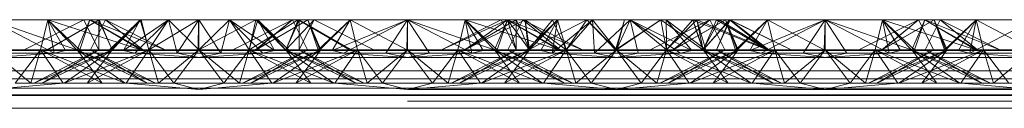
# Paper-space layout 'Layout1' of a CAD drawing. Extents: x -2 to 1033, y -36 to 596.
# Tile 119 of 182: x 699.156 to 700.335, y 491.09 to 491.196. Entities that reach past the tile are written whole.
import ezdxf

# ---------------------------------------------------------------- set-up
doc = ezdxf.new("R2010")
doc.units = 0
doc.linetypes.add('ACAD_ISO02W100', pattern=[15, 12, -3])
doc.layers.add('SS_1.ET-HALA_TaO-JD-LAVKA-ZEBRIK', color=9, linetype='CONTINUOUS', lineweight=13)

psp = doc.layouts.get("Layout1")

# ---------------------------------------------------------------- linework, layer by layer
at = {"layer": 'SS_1.ET-HALA_TaO-JD-LAVKA-ZEBRIK', "color": 9, "linetype": 'ACAD_ISO02W100', "ltscale": 0.25}
for p, q in [((699.1204, 491.1962), (699.2239, 491.1604)), ((699.2325, 491.1962), (699.1609, 491.1604)), ((699.1893, 491.1962), (699.1804, 491.1604)), ((699.1883, 491.1604), (699.2505, 491.1962)), ((699.2509, 491.1962), (699.1888, 491.1604)), ((699.1893, 491.1962), (699.2239, 491.1604)), ((699.1893, 491.1962), (699.3009, 491.1604)), ((699.2398, 491.1962), (699.2243, 491.1604)), ((699.2325, 491.1962), (699.2454, 491.1704)), ((699.2398, 491.1962), (699.3009, 491.1604)), ((699.2398, 491.1962), (699.3298, 491.1604)), ((699.2404, 491.1604), (699.2583, 491.1962)), ((699.2509, 491.1962), (699.2504, 491.1604)), ((699.2542, 491.188), (699.2505, 491.1962)), ((699.2505, 491.1806), (699.2505, 491.1962)), ((699.2509, 491.1962), (699.2665, 491.1604)), ((699.2633, 491.1604), (699.2999, 491.1962)), ((699.3011, 491.1962), (699.2665, 491.1604)), ((699.2801, 491.1596), (699.3338, 491.1962)), ((699.2801, 491.1596), (699.2999, 491.1962)), ((699.2866, 491.182), (699.2999, 491.1962)), ((699.2937, 491.1562), (699.3338, 491.1962)), ((699.2999, 491.1962), (699.307, 491.1718)), ((699.3011, 491.1962), (699.3104, 491.1604)), ((699.3697, 491.1962), (699.3104, 491.1604)), ((699.3152, 491.1677), (699.3338, 491.1962)), ((699.3338, 491.1962), (699.3443, 491.1562)), ((699.3704, 491.1604), (699.3338, 491.1962)), ((699.3443, 491.1562), (699.3704, 491.1962)), ((699.3697, 491.1962), (699.3704, 491.1604)), ((699.3704, 491.1962), (699.3964, 491.1562)), ((699.4386, 491.1962), (699.3704, 491.1604)), ((699.4069, 491.1962), (699.3704, 491.1604)), ((699.3704, 491.1962), (699.3704, 491.1604)), ((699.3964, 491.1562), (699.4069, 491.1962)), ((699.4069, 491.1962), (699.4256, 491.1677)), ((699.4069, 491.1962), (699.4471, 491.1562)), ((699.4069, 491.1962), (699.4607, 491.1596)), ((699.4304, 491.1604), (699.4892, 491.1962)), ((699.4304, 491.1604), (699.4386, 491.1962)), ((699.4409, 491.1962), (699.4337, 491.1718)), ((699.4388, 491.1604), (699.501, 491.1962)), ((699.4388, 491.1604), (699.4825, 491.1962)), ((699.4409, 491.1962), (699.4607, 491.1596)), ((699.4409, 491.1962), (699.4743, 491.1604)), ((699.4409, 491.1962), (699.4775, 491.1604)), ((699.4743, 491.1604), (699.5083, 491.1962)), ((699.4743, 491.1604), (699.4892, 491.1962)), ((699.4825, 491.1962), (699.5004, 491.1604)), ((699.4906, 491.1962), (699.4867, 491.1877)), ((699.5509, 491.1604), (699.4892, 491.1962)), ((699.4906, 491.1962), (699.4905, 491.1802)), ((699.4906, 491.1962), (699.553, 491.1604)), ((699.4954, 491.1704), (699.5083, 491.1962)), ((699.5151, 491.1604), (699.501, 491.1962)), ((699.5165, 491.1604), (699.501, 491.1962)), ((699.5798, 491.1604), (699.5083, 491.1962)), ((699.5151, 491.1604), (699.5514, 491.1962)), ((699.5514, 491.1962), (699.5604, 491.1604)), ((699.5514, 491.1962), (699.6194, 491.1604)), ((699.6204, 491.1962), (699.6194, 491.1604)), ((699.6204, 491.1962), (699.7239, 491.1604)), ((699.6204, 491.1962), (699.6204, 491.1604)), ((699.7399, 491.1962), (699.6609, 491.1604)), ((699.7325, 491.1962), (699.6609, 491.1604)), ((699.6893, 491.1962), (699.6804, 491.1604)), ((699.6883, 491.1604), (699.7505, 491.1962)), ((699.7399, 491.1962), (699.6888, 491.1604)), ((699.6893, 491.1962), (699.7239, 491.1604)), ((699.6893, 491.1962), (699.8009, 491.1604)), ((699.7398, 491.1962), (699.7243, 491.1604)), ((699.7325, 491.1962), (699.7454, 491.1704)), ((699.7398, 491.1962), (699.8009, 491.1604)), ((699.7398, 491.1962), (699.8298, 491.1604)), ((699.7399, 491.1962), (699.7504, 491.1604)), ((699.7399, 491.1962), (699.7665, 491.1604)), ((699.7404, 491.1604), (699.7583, 491.1962)), ((699.7542, 491.188), (699.7505, 491.1962)), ((699.7505, 491.1806), (699.7505, 491.1962)), ((699.7597, 491.1955), (699.7573, 491.1943)), ((699.7611, 491.1962), (699.7665, 491.1604)), ((699.7611, 491.1962), (699.8104, 491.1604)), ((699.7633, 491.1604), (699.7999, 491.1962)), ((699.7801, 491.1596), (699.7999, 491.1962)), ((699.7866, 491.182), (699.7999, 491.1962)), ((699.7937, 491.1562), (699.8418, 491.1962)), ((699.7937, 491.1562), (699.7999, 491.1962)), ((699.7941, 491.1962), (699.8104, 491.1604)), ((699.807, 491.1718), (699.7999, 491.1962)), ((699.8104, 491.1604), (699.8351, 491.1962)), ((699.8418, 491.1962), (699.8163, 491.1672)), ((699.8351, 491.1962), (699.8704, 491.1604)), ((699.8418, 491.1962), (699.8443, 491.1562)), ((699.8704, 491.1604), (699.8418, 491.1962)), ((699.8443, 491.1562), (699.8868, 491.1962)), ((699.8704, 491.1604), (699.9238, 491.1962)), ((699.8868, 491.1962), (699.8704, 491.1604)), ((699.88, 491.1962), (699.8704, 491.1604)), ((699.8964, 491.1562), (699.8868, 491.1962)), ((699.8868, 491.1962), (699.923, 491.1665)), ((699.8868, 491.1962), (699.9471, 491.1562)), ((699.8868, 491.1962), (699.9607, 491.1596)), ((699.9304, 491.1604), (699.9238, 491.1962)), ((699.9301, 491.1962), (699.9303, 491.1701)), ((699.9301, 491.1962), (699.9607, 491.1596)), ((699.9301, 491.1962), (699.9775, 491.1604)), ((699.9304, 491.1604), (699.9619, 491.1962)), ((699.9388, 491.1604), (700.001, 491.1962)), ((699.9388, 491.1604), (699.9825, 491.1962)), ((699.9507, 491.1803), (699.9669, 491.1962)), ((699.9619, 491.1962), (699.9743, 491.1604)), ((699.9669, 491.1962), (699.9743, 491.1604)), ((699.9669, 491.1962), (699.9775, 491.1604)), ((699.9669, 491.1962), (700.053, 491.1604)), ((699.9743, 491.1604), (700.0058, 491.1962)), ((699.9743, 491.1604), (699.9902, 491.1962)), ((699.9825, 491.1962), (700.0004, 491.1604)), ((699.9935, 491.1962), (699.9878, 491.1856)), ((700.0509, 491.1604), (699.9902, 491.1962)), ((699.9904, 491.1604), (700.0058, 491.1962)), ((699.9912, 491.1789), (700.0069, 491.1962)), ((699.9935, 491.1962), (700.053, 491.1604)), ((699.9952, 491.1708), (700.0069, 491.1962)), ((700.0151, 491.1604), (700.001, 491.1962)), ((700.0165, 491.1604), (700.001, 491.1962)), ((700.0509, 491.1604), (700.0058, 491.1962)), ((700.0798, 491.1604), (700.0058, 491.1962)), ((700.0069, 491.1962), (700.053, 491.1604)), ((700.0798, 491.1604), (700.0069, 491.1962)), ((700.0151, 491.1604), (700.0514, 491.1962)), ((700.0514, 491.1962), (700.0604, 491.1604)), ((700.0514, 491.1962), (700.1194, 491.1604)), ((700.1204, 491.1962), (700.1194, 491.1604)), ((700.1204, 491.1962), (700.2239, 491.1604)), ((700.1204, 491.1962), (700.1204, 491.1604)), ((700.2325, 491.1962), (700.1609, 491.1604)), ((700.1893, 491.1962), (700.1804, 491.1604)), ((700.1883, 491.1604), (700.251, 491.1962)), ((700.1883, 491.1604), (700.2325, 491.1962)), ((700.251, 491.1962), (700.1888, 491.1604)), ((700.1888, 491.1604), (700.2325, 491.1962)), ((700.1893, 491.1962), (700.2239, 491.1604)), ((700.1893, 491.1962), (700.3009, 491.1604)), ((700.2398, 491.1962), (700.2243, 491.1604)), ((700.2325, 491.1962), (700.2454, 491.1704)), ((700.2398, 491.1962), (700.3009, 491.1604)), ((700.2398, 491.1962), (700.3298, 491.1604)), ((700.2404, 491.1604), (700.2583, 491.1962)), ((700.2633, 491.1604), (700.251, 491.1962)), ((700.251, 491.1962), (700.2542, 491.188)), ((700.2544, 491.1884), (700.251, 491.1962)), ((700.251, 491.1962), (700.2665, 491.1604)), ((700.2633, 491.1604), (700.3014, 491.1962)), ((700.2801, 491.1596), (700.3014, 491.1962)), ((700.2937, 491.1562), (700.3704, 491.1962)), ((700.3014, 491.1962), (700.2937, 491.1562)), ((700.3014, 491.1962), (700.3104, 491.1604)), ((700.3076, 491.1715), (700.3014, 491.1962)), ((699.2665, 491.1604), (699.2542, 491.188)), ((699.4867, 491.1877), (699.4743, 491.1604)), ((699.7573, 491.1943), (699.6888, 491.1604)), ((699.7665, 491.1604), (699.7542, 491.188)), ((699.7613, 491.1947), (699.7651, 491.1604)), ((699.9649, 491.1874), (699.9739, 491.1604)), ((699.9877, 491.1858), (699.9733, 491.1916)), ((699.9878, 491.1856), (699.9743, 491.1604)), ((700.0509, 491.1604), (699.9877, 491.1858)), ((700.2542, 491.188), (700.2651, 491.1604)), ((700.2665, 491.1604), (700.2544, 491.1884)), ((699.2504, 491.1604), (699.2505, 491.1806)), ((699.2651, 491.1604), (699.2867, 491.182)), ((699.2665, 491.1604), (699.2866, 491.182)), ((699.4531, 491.1815), (699.4739, 491.1604)), ((699.4905, 491.1802), (699.4904, 491.1604)), ((699.7504, 491.1604), (699.7505, 491.1806)), ((699.7651, 491.1604), (699.7837, 491.1835)), ((699.7651, 491.1604), (699.7971, 491.1768)), ((699.7665, 491.1604), (699.7866, 491.182)), ((699.9304, 491.1604), (699.9507, 491.1803)), ((699.948, 491.1789), (699.9739, 491.1604)), ((699.9743, 491.1604), (699.9912, 491.1789)), ((700.2869, 491.1819), (700.2651, 491.1604)), ((699.1204, 491.1604), (699.1688, 491.1204)), ((699.1804, 491.1604), (699.1204, 491.1604)), ((699.1804, 491.1604), (699.1503, 491.1204)), ((699.1804, 491.1604), (699.1688, 491.1204)), ((699.1804, 491.1604), (699.2076, 491.1204)), ((699.1804, 491.1604), (699.2543, 491.1204)), ((699.1804, 491.1604), (699.2819, 491.1204)), ((699.2243, 491.1604), (699.1804, 491.1604)), ((699.2665, 491.1604), (699.1824, 491.1204)), ((699.2504, 491.1604), (699.1824, 491.1204)), ((699.2243, 491.1604), (699.2543, 491.1204)), ((699.2819, 491.1204), (699.2243, 491.1604)), ((699.2243, 491.1604), (699.3084, 491.1204)), ((699.3184, 491.1204), (699.2243, 491.1604)), ((699.2275, 491.1604), (699.2243, 491.1604)), ((699.3104, 491.1604), (699.2364, 491.1204)), ((699.2665, 491.1604), (699.2364, 491.1204)), ((699.2404, 491.1604), (699.3084, 491.1204)), ((699.3184, 491.1204), (699.2404, 491.1604)), ((699.2454, 491.1704), (699.2504, 491.1604)), ((699.2504, 491.1604), (699.2454, 491.1579)), ((699.2522, 491.1544), (699.2665, 491.1604)), ((699.2554, 491.1527), (699.2665, 491.1604)), ((699.2633, 491.1604), (699.2801, 491.1596)), ((699.2708, 491.1448), (699.3104, 491.1604)), ((699.3104, 491.1604), (699.2923, 491.1338)), ((699.307, 491.1718), (699.3104, 491.1604)), ((699.3104, 491.1604), (699.3152, 491.1677)), ((699.3104, 491.1604), (699.322, 491.1204)), ((699.3104, 491.1604), (699.3404, 491.1204)), ((699.3704, 491.1604), (699.322, 491.1204)), ((699.3404, 491.1204), (699.3704, 491.1604)), ((699.4003, 491.1204), (699.3704, 491.1604)), ((699.3704, 491.1604), (699.4188, 491.1204)), ((699.4003, 491.1204), (699.4304, 491.1604)), ((699.4188, 491.1204), (699.4304, 491.1604)), ((699.5165, 491.1604), (699.4224, 491.1204)), ((699.5004, 491.1604), (699.4224, 491.1204)), ((699.4256, 491.1677), (699.4304, 491.1604)), ((699.4337, 491.1718), (699.4304, 491.1604)), ((699.4304, 491.1604), (699.4576, 491.1204)), ((699.5043, 491.1204), (699.4304, 491.1604)), ((699.4304, 491.1604), (699.47, 491.1448)), ((699.4324, 491.1204), (699.5165, 491.1604)), ((699.4324, 491.1204), (699.5004, 491.1604)), ((699.4588, 491.1204), (699.5604, 491.1604)), ((699.4588, 491.1204), (699.5165, 491.1604)), ((699.4607, 491.1596), (699.4775, 491.1604)), ((699.5043, 491.1204), (699.4743, 491.1604)), ((699.4743, 491.1604), (699.4854, 491.1527)), ((699.5584, 491.1204), (699.4743, 491.1604)), ((699.4743, 491.1604), (699.4886, 491.1544)), ((699.5604, 491.1604), (699.4864, 491.1204)), ((699.4864, 491.1204), (699.5165, 491.1604)), ((699.4904, 491.1604), (699.4954, 491.1704)), ((699.5584, 491.1204), (699.4904, 491.1604)), ((699.4954, 491.1579), (699.4904, 491.1604)), ((699.5165, 491.1604), (699.5133, 491.1604)), ((699.5604, 491.1604), (699.5165, 491.1604)), ((699.5332, 491.1204), (699.5604, 491.1604)), ((699.572, 491.1204), (699.5604, 491.1604)), ((699.5604, 491.1604), (699.5904, 491.1204)), ((699.6204, 491.1604), (699.5604, 491.1604)), ((699.572, 491.1204), (699.6204, 491.1604)), ((699.6204, 491.1604), (699.5904, 491.1204)), ((699.6204, 491.1604), (699.6503, 491.1204)), ((699.6204, 491.1604), (699.6688, 491.1204)), ((699.6804, 491.1604), (699.6204, 491.1604)), ((699.6804, 491.1604), (699.6503, 491.1204)), ((699.6804, 491.1604), (699.6688, 491.1204)), ((699.6804, 491.1604), (699.7076, 491.1204)), ((699.6804, 491.1604), (699.7543, 491.1204)), ((699.6804, 491.1604), (699.7819, 491.1204)), ((699.7243, 491.1604), (699.6804, 491.1604)), ((699.7665, 491.1604), (699.6824, 491.1204)), ((699.7504, 491.1604), (699.6824, 491.1204)), ((699.7243, 491.1604), (699.7543, 491.1204)), ((699.7819, 491.1204), (699.7243, 491.1604)), ((699.7243, 491.1604), (699.8084, 491.1204)), ((699.8184, 491.1204), (699.7243, 491.1604)), ((699.7275, 491.1604), (699.7243, 491.1604)), ((699.8104, 491.1604), (699.7364, 491.1204)), ((699.7665, 491.1604), (699.7364, 491.1204)), ((699.7404, 491.1604), (699.8084, 491.1204)), ((699.8184, 491.1204), (699.7404, 491.1604)), ((699.7454, 491.1704), (699.7504, 491.1604)), ((699.7504, 491.1604), (699.7454, 491.1579)), ((699.7522, 491.1544), (699.7665, 491.1604)), ((699.7554, 491.1527), (699.7665, 491.1604)), ((699.7801, 491.1596), (699.7633, 491.1604)), ((699.7708, 491.1448), (699.8104, 491.1604)), ((699.7923, 491.1338), (699.8104, 491.1604)), ((699.8104, 491.1604), (699.807, 491.1718)), ((699.8163, 491.1672), (699.8104, 491.1604)), ((699.8104, 491.1604), (699.822, 491.1204)), ((699.8104, 491.1604), (699.8404, 491.1204)), ((699.8704, 491.1604), (699.822, 491.1204)), ((699.8404, 491.1204), (699.8704, 491.1604)), ((699.9003, 491.1204), (699.8704, 491.1604)), ((699.9188, 491.1204), (699.8704, 491.1604)), ((699.9003, 491.1204), (699.9304, 491.1604)), ((699.9188, 491.1204), (699.9304, 491.1604)), ((700.0165, 491.1604), (699.9224, 491.1204)), ((700.0004, 491.1604), (699.9224, 491.1204)), ((699.923, 491.1665), (699.9304, 491.1604)), ((699.9303, 491.1701), (699.9304, 491.1604)), ((699.9304, 491.1604), (699.9485, 491.1338)), ((700.0043, 491.1204), (699.9304, 491.1604)), ((699.9304, 491.1604), (699.97, 491.1448)), ((699.9324, 491.1204), (700.0165, 491.1604)), ((699.9324, 491.1204), (700.0004, 491.1604)), ((699.9588, 491.1204), (700.0604, 491.1604)), ((699.9588, 491.1204), (700.0165, 491.1604)), ((699.9775, 491.1604), (699.9607, 491.1596)), ((700.0043, 491.1204), (699.9743, 491.1604)), ((699.9743, 491.1604), (699.9854, 491.1527)), ((700.0584, 491.1204), (699.9743, 491.1604)), ((699.9743, 491.1604), (699.9886, 491.1544)), ((700.0604, 491.1604), (699.9864, 491.1204)), ((699.9864, 491.1204), (700.0165, 491.1604)), ((699.9904, 491.1604), (699.9952, 491.1708)), ((700.0584, 491.1204), (699.9904, 491.1604)), ((699.9954, 491.1579), (699.9904, 491.1604)), ((700.0165, 491.1604), (700.0133, 491.1604)), ((700.0604, 491.1604), (700.0165, 491.1604)), ((700.0332, 491.1204), (700.0604, 491.1604)), ((700.072, 491.1204), (700.0604, 491.1604)), ((700.0604, 491.1604), (700.0904, 491.1204)), ((700.1204, 491.1604), (700.0604, 491.1604)), ((700.072, 491.1204), (700.1204, 491.1604)), ((700.1204, 491.1604), (700.0904, 491.1204)), ((700.1204, 491.1604), (700.1503, 491.1204)), ((700.1204, 491.1604), (700.1688, 491.1204)), ((700.1804, 491.1604), (700.1204, 491.1604)), ((700.1503, 491.1204), (700.1804, 491.1604)), ((700.1804, 491.1604), (700.1688, 491.1204)), ((700.1804, 491.1604), (700.2076, 491.1204)), ((700.1804, 491.1604), (700.2543, 491.1204)), ((700.1804, 491.1604), (700.2819, 491.1204)), ((700.2243, 491.1604), (700.1804, 491.1604)), ((700.2665, 491.1604), (700.1824, 491.1204)), ((700.2504, 491.1604), (700.1824, 491.1204)), ((700.2243, 491.1604), (700.2543, 491.1204)), ((700.2243, 491.1604), (700.2819, 491.1204)), ((700.2243, 491.1604), (700.3084, 491.1204)), ((700.3184, 491.1204), (700.2243, 491.1604)), ((700.2275, 491.1604), (700.2243, 491.1604)), ((700.3104, 491.1604), (700.2364, 491.1204)), ((700.2665, 491.1604), (700.2364, 491.1204)), ((700.2404, 491.1604), (700.3084, 491.1204)), ((700.3184, 491.1204), (700.2404, 491.1604)), ((700.2454, 491.1704), (700.2504, 491.1604)), ((700.2504, 491.1604), (700.2454, 491.1579)), ((700.2522, 491.1544), (700.2665, 491.1604)), ((700.2554, 491.1527), (700.2665, 491.1604)), ((700.2801, 491.1596), (700.2633, 491.1604)), ((700.2708, 491.1448), (700.3104, 491.1604)), ((700.3104, 491.1604), (700.2923, 491.1338)), ((700.3104, 491.1604), (700.3076, 491.1715)), ((700.3104, 491.1604), (700.322, 491.1204)), ((700.3104, 491.1604), (700.3404, 491.1204)), ((700.3704, 491.1604), (700.322, 491.1204)), ((699.0301, 491.1596), (699.2107, 491.1596)), ((699.2454, 491.1579), (699.1724, 491.1204)), ((699.1724, 491.1204), (699.2522, 491.1544)), ((699.2088, 491.1204), (699.2554, 491.1527)), ((699.2801, 491.1596), (699.2937, 491.1562)), ((699.2937, 491.1562), (699.3704, 491.1509)), ((699.3443, 491.1562), (699.3704, 491.1509)), ((699.3704, 491.1509), (699.4471, 491.1562)), ((699.3704, 491.1509), (699.3964, 491.1562)), ((699.4471, 491.1562), (699.4607, 491.1596)), ((699.4854, 491.1527), (699.5319, 491.1204)), ((699.4886, 491.1544), (699.5684, 491.1204)), ((699.5684, 491.1204), (699.4954, 491.1579)), ((699.5301, 491.1596), (699.7107, 491.1596)), ((699.7454, 491.1579), (699.6724, 491.1204)), ((699.6724, 491.1204), (699.7522, 491.1544)), ((699.7088, 491.1204), (699.7554, 491.1527)), ((699.7801, 491.1596), (699.7937, 491.1562)), ((699.7937, 491.1562), (699.8704, 491.1509)), ((699.8443, 491.1562), (699.8704, 491.1509)), ((699.9471, 491.1562), (699.8704, 491.1509)), ((699.8704, 491.1509), (699.8964, 491.1562)), ((699.9607, 491.1596), (699.9471, 491.1562)), ((699.9854, 491.1527), (700.0319, 491.1204)), ((699.9886, 491.1544), (700.0684, 491.1204)), ((700.0684, 491.1204), (699.9954, 491.1579)), ((700.0301, 491.1596), (700.2107, 491.1596)), ((700.2454, 491.1579), (700.1724, 491.1204)), ((700.1724, 491.1204), (700.2522, 491.1544)), ((700.2088, 491.1204), (700.2554, 491.1527)), ((700.2801, 491.1596), (700.2937, 491.1562)), ((700.2937, 491.1562), (700.3704, 491.1509)), ((699.2088, 491.1204), (699.2708, 491.1448)), ((699.47, 491.1448), (699.5319, 491.1204)), ((699.7088, 491.1204), (699.7708, 491.1448)), ((699.97, 491.1448), (700.0319, 491.1204)), ((700.2088, 491.1204), (700.2708, 491.1448)), ((698.3704, 491.1353), (706.3704, 491.1353)), ((699.2923, 491.1338), (699.2832, 491.1204)), ((699.7832, 491.1204), (699.7923, 491.1338)), ((699.9485, 491.1338), (699.9576, 491.1204)), ((700.2923, 491.1338), (700.2832, 491.1204)), ((698.3704, 491.1143), (706.3704, 491.1143)), ((699.1204, 491.1128), (699.2076, 491.1204)), ((699.1503, 491.1204), (699.2076, 491.1204)), ((699.2076, 491.1204), (699.5332, 491.1204)), ((699.2832, 491.1204), (699.3704, 491.1128)), ((699.3404, 491.1204), (699.3704, 491.1128)), ((699.3704, 491.1128), (699.4576, 491.1204)), ((699.3704, 491.1128), (699.4003, 491.1204)), ((699.5332, 491.1204), (699.6204, 491.1128)), ((699.5332, 491.1204), (699.5904, 491.1204)), ((699.5904, 491.1204), (699.6204, 491.1128)), ((699.5904, 491.1204), (699.6503, 491.1204)), ((699.6204, 491.1128), (699.7076, 491.1204)), ((699.6503, 491.1204), (699.6204, 491.1128)), ((699.6503, 491.1204), (699.7076, 491.1204)), ((699.7076, 491.1204), (700.0332, 491.1204)), ((699.7832, 491.1204), (699.8704, 491.1128)), ((699.8404, 491.1204), (699.8704, 491.1128)), ((699.9576, 491.1204), (699.8704, 491.1128)), ((699.8704, 491.1128), (699.9003, 491.1204)), ((700.0332, 491.1204), (700.1204, 491.1128)), ((700.0332, 491.1204), (700.0904, 491.1204)), ((700.0904, 491.1204), (700.1204, 491.1128)), ((700.0904, 491.1204), (700.1503, 491.1204)), ((700.1204, 491.1128), (700.2076, 491.1204)), ((700.1503, 491.1204), (700.1204, 491.1128)), ((700.1503, 491.1204), (700.2076, 491.1204)), ((700.2076, 491.1204), (700.5332, 491.1204)), ((700.2832, 491.1204), (700.3704, 491.1128)), ((706.3704, 491.1128), (698.3704, 491.1128)), ((698.3704, 491.1064), (706.3704, 491.1064)), ((698.3704, 491.1054), (706.3704, 491.1054)), ((706.3704, 491.0987), (698.3704, 491.0987))]:
    psp.add_line(p, q, dxfattribs=at)
at = {"layer": 'SS_1.ET-HALA_TaO-JD-LAVKA-ZEBRIK', "color": 5, "linetype": 'Continuous', "ltscale": 0.25}
for p, q in [((699.1204, 491.1962), (699.1971, 491.1562)), ((699.1893, 491.1962), (699.1204, 491.1962)), ((699.1893, 491.1962), (699.1971, 491.1562)), ((699.2107, 491.1596), (699.1893, 491.1962)), ((699.2275, 491.1604), (699.1893, 491.1962)), ((699.2398, 491.1962), (699.1893, 491.1962)), ((699.2275, 491.1604), (699.2398, 491.1962)), ((699.303, 491.1604), (699.2398, 491.1962)), ((699.2583, 491.1962), (699.2398, 491.1962)), ((699.303, 491.1604), (699.2583, 491.1962)), ((699.3298, 491.1604), (699.2583, 491.1962)), ((699.3011, 491.1962), (699.2583, 491.1962)), ((699.2867, 491.182), (699.3011, 491.1962)), ((699.3697, 491.1962), (699.3011, 491.1962)), ((699.3697, 491.1962), (699.3694, 491.1604)), ((699.4386, 491.1962), (699.3697, 491.1962)), ((699.4825, 491.1962), (699.4109, 491.1604)), ((699.501, 491.1962), (699.4383, 491.1604)), ((699.4825, 491.1962), (699.4383, 491.1604)), ((699.4386, 491.1962), (699.4531, 491.1815)), ((699.4825, 491.1962), (699.4386, 491.1962)), ((699.501, 491.1962), (699.4825, 491.1962)), ((699.501, 491.1962), (699.5133, 491.1604)), ((699.5514, 491.1962), (699.501, 491.1962)), ((699.5514, 491.1962), (699.5133, 491.1604)), ((699.5301, 491.1596), (699.6204, 491.1962)), ((699.5514, 491.1962), (699.5301, 491.1596)), ((699.5437, 491.1562), (699.6204, 491.1962)), ((699.6204, 491.1962), (699.5514, 491.1962)), ((699.6204, 491.1962), (699.5943, 491.1562)), ((699.6204, 491.1962), (699.6464, 491.1562)), ((699.6204, 491.1962), (699.6971, 491.1562)), ((699.6893, 491.1962), (699.6204, 491.1962)), ((699.6893, 491.1962), (699.6971, 491.1562)), ((699.6893, 491.1962), (699.7107, 491.1596)), ((699.7275, 491.1604), (699.6893, 491.1962)), ((699.7398, 491.1962), (699.6893, 491.1962)), ((699.7275, 491.1604), (699.7398, 491.1962)), ((699.803, 491.1604), (699.7398, 491.1962)), ((699.7583, 491.1962), (699.7398, 491.1962)), ((699.803, 491.1604), (699.7583, 491.1962)), ((699.8298, 491.1604), (699.7583, 491.1962)), ((699.7611, 491.1962), (699.7583, 491.1962)), ((699.7611, 491.1962), (699.7597, 491.1955)), ((699.7611, 491.1962), (699.7613, 491.1947)), ((699.7941, 491.1962), (699.7611, 491.1962)), ((699.7837, 491.1835), (699.7941, 491.1962)), ((699.8351, 491.1962), (699.7941, 491.1962)), ((699.7971, 491.1768), (699.8351, 491.1962)), ((699.8351, 491.1962), (699.8694, 491.1604)), ((699.88, 491.1962), (699.8351, 491.1962)), ((699.8694, 491.1604), (699.9238, 491.1962)), ((699.88, 491.1962), (699.8694, 491.1604)), ((699.9238, 491.1962), (699.88, 491.1962)), ((699.9825, 491.1962), (699.9109, 491.1604)), ((699.9238, 491.1962), (699.948, 491.1789)), ((699.9619, 491.1962), (699.9238, 491.1962)), ((700.001, 491.1962), (699.9383, 491.1604)), ((699.9825, 491.1962), (699.9383, 491.1604)), ((699.9619, 491.1962), (699.9649, 491.1874)), ((699.9733, 491.1916), (699.9619, 491.1962)), ((699.9825, 491.1962), (699.9619, 491.1962)), ((700.001, 491.1962), (699.9825, 491.1962)), ((700.001, 491.1962), (700.0133, 491.1604)), ((700.0514, 491.1962), (700.001, 491.1962)), ((700.0514, 491.1962), (700.0133, 491.1604)), ((700.0301, 491.1596), (700.1204, 491.1962)), ((700.0301, 491.1596), (700.0514, 491.1962)), ((700.0437, 491.1562), (700.1204, 491.1962)), ((700.1204, 491.1962), (700.0514, 491.1962)), ((700.1204, 491.1962), (700.0943, 491.1562)), ((700.1204, 491.1962), (700.1464, 491.1562)), ((700.1204, 491.1962), (700.1971, 491.1562)), ((700.1893, 491.1962), (700.1204, 491.1962)), ((700.1893, 491.1962), (700.1971, 491.1562)), ((700.1893, 491.1962), (700.2107, 491.1596)), ((700.2275, 491.1604), (700.1893, 491.1962)), ((700.2398, 491.1962), (700.1893, 491.1962)), ((700.2275, 491.1604), (700.2398, 491.1962)), ((700.303, 491.1604), (700.2398, 491.1962)), ((700.2583, 491.1962), (700.2398, 491.1962)), ((700.303, 491.1604), (700.2583, 491.1962)), ((700.3298, 491.1604), (700.2583, 491.1962)), ((700.3014, 491.1962), (700.2583, 491.1962)), ((700.3014, 491.1962), (700.2869, 491.1819)), ((700.3014, 491.1962), (700.3694, 491.1604)), ((700.3704, 491.1962), (700.3014, 491.1962)), ((699.2275, 491.1604), (699.2107, 491.1596)), ((699.5133, 491.1604), (699.2275, 491.1604)), ((699.5301, 491.1596), (699.5133, 491.1604)), ((699.7107, 491.1596), (699.7275, 491.1604)), ((700.0133, 491.1604), (699.7275, 491.1604)), ((700.0133, 491.1604), (700.0301, 491.1596)), ((700.2107, 491.1596), (700.2275, 491.1604)), ((700.5133, 491.1604), (700.2275, 491.1604)), ((706.1204, 491.1509), (698.6204, 491.1509)), ((699.1204, 491.1509), (699.1971, 491.1562)), ((699.1464, 491.1562), (699.1971, 491.1562)), ((699.1971, 491.1562), (699.2107, 491.1596)), ((699.1971, 491.1562), (699.5437, 491.1562)), ((699.2107, 491.1596), (699.5301, 491.1596)), ((699.5301, 491.1596), (699.5437, 491.1562)), ((699.5437, 491.1562), (699.6204, 491.1509)), ((699.5437, 491.1562), (699.5943, 491.1562)), ((699.5943, 491.1562), (699.6204, 491.1509)), ((699.5943, 491.1562), (699.6464, 491.1562)), ((699.6204, 491.1509), (699.6971, 491.1562)), ((699.6464, 491.1562), (699.6204, 491.1509)), ((699.6464, 491.1562), (699.6971, 491.1562)), ((699.6971, 491.1562), (699.7107, 491.1596)), ((699.6971, 491.1562), (700.0437, 491.1562)), ((699.7107, 491.1596), (700.0301, 491.1596)), ((700.0301, 491.1596), (700.0437, 491.1562)), ((700.0437, 491.1562), (700.1204, 491.1509)), ((700.0437, 491.1562), (700.0943, 491.1562)), ((700.0943, 491.1562), (700.1204, 491.1509)), ((700.0943, 491.1562), (700.1464, 491.1562)), ((700.1204, 491.1509), (700.1971, 491.1562)), ((700.1464, 491.1562), (700.1204, 491.1509)), ((700.1464, 491.1562), (700.1971, 491.1562)), ((700.1971, 491.1562), (700.2107, 491.1596)), ((700.1971, 491.1562), (700.5437, 491.1562)), ((700.2107, 491.1596), (700.5301, 491.1596)), ((698.3704, 491.1254), (706.3704, 491.1254)), ((706.3704, 491.0904), (698.3704, 491.0904))]:
    psp.add_line(p, q, dxfattribs=at)

doc.saveas('drawing.dxf')
